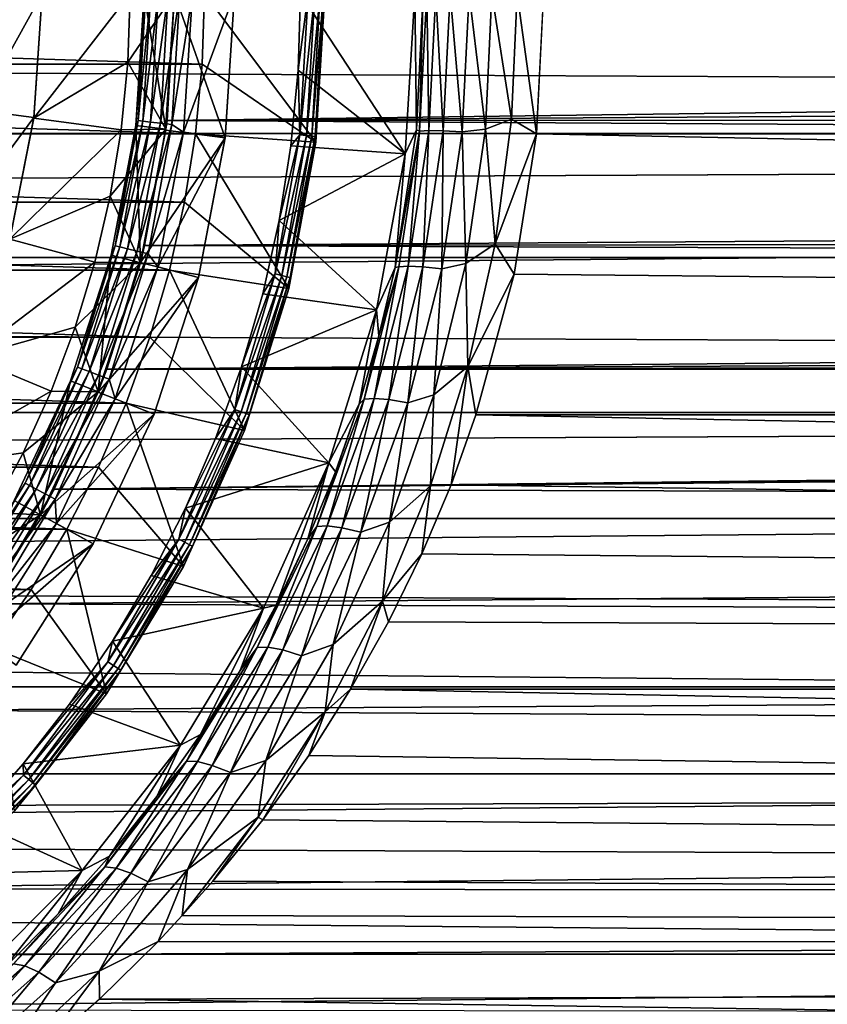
# Model space of a CAD drawing. Header units: metres. Extents: x -150 to 310, y -128 to 84.
# Tile 176 of 256: x 7.71 to 14.43, y -8.4 to -0.22. Entities that reach past the tile are written whole.
import ezdxf

# ---------------------------------------------------------------- set-up
doc = ezdxf.new("R2010")
doc.units = ezdxf.units.M
doc.layers.add('solid_26009703_SW0001', color=7, linetype='CONTINUOUS')
doc.layers.add('solid_26009703_SW0001_01', color=7, linetype='CONTINUOUS')

msp = doc.modelspace()

# ---------------------------------------------------------------- linework, layer by layer
at = {"layer": 'solid_26009703_SW0001'}
for points in [[(127.5, 1.164931, 22.97048), (-127.5, 1.164931, 22.97048), (-127.5, -1.164931, 22.97048)], [(127.5, -1.164931, 22.97048), (127.5, 1.164931, 22.97048), (-127.5, -1.164931, 22.97048)], [(97.199997, -1.099055, 20.97122), (-128, -2.195349, 20.884216), (-128, 0, 21)], [(97.199997, 0, 21), (97.199997, -1.099055, 20.97122), (-128, 0, 21)], [(9.230657, -0.586697, -40), (-9.230657, -0.586697, -40), (-9.25, 0, -40)], [(9.25, 0, -40), (9.230657, -0.586697, -40), (-9.25, 0, -40)], [(7.362361, -0.969266, -18.697393), (7.9, 0, -20), (7.42589, 0, -18.697393)], [(7.362361, -0.969266, -18.697393), (7.832407, -1.031217, -20), (7.9, 0, -20)], [(7.830973, -1.037768, -21.5), (8.614438, -0.570313, -21.5), (8.633975, 0, -21.5)], [(7.9, 0, -21.5), (7.830973, -1.037768, -21.5), (8.633975, 0, -21.5)], [(7.832407, -1.031217, -20), (7.830973, -1.037768, -21.5), (7.9, 0, -21.5)], [(7.832407, -1.031217, -20), (7.9, 0, -21.5), (7.9, 0, -20)], [(8.614438, -0.570313, -21.5), (9, 0, -21.711325), (8.633975, 0, -21.5)], [(8.681004, -1.096666, -26.700001), (8.75, 0, -26.700001), (8.929032, -1.127999, -26.555662)], [(8.681004, -1.096666, -26.700001), (8.75, 0, -27.6), (8.75, 0, -26.700001)], [(8.763521, 0, -27.703123), (8.75, 0, -27.6), (8.681004, -1.096666, -27.6)], [(8.699626, -1.056326, -27.703123), (8.763521, 0, -27.703123), (8.681004, -1.096666, -27.6)], [(8.803432, 0, -27.799728), (8.763521, 0, -27.703123), (8.699626, -1.056326, -27.703123)], [(8.739246, -1.061137, -27.799728), (8.803432, 0, -27.799728), (8.699626, -1.056326, -27.703123)], [(8.867009, 0, -27.882694), (8.803432, 0, -27.799728), (8.739246, -1.061137, -27.799728)], [(8.802359, -1.0688, -27.882694), (8.867009, 0, -27.882694), (8.739246, -1.061137, -27.799728)], [(8.75, 0, -26.700001), (9, 0, -26.555662), (8.929032, -1.127999, -26.555662)], [(8.949909, 0, -27.946358), (8.867009, 0, -27.882694), (8.802359, -1.0688, -27.882694)], [(8.884654, -1.078792, -27.946358), (8.949909, 0, -27.946358), (8.802359, -1.0688, -27.882694)], [(9.046473, 0, -27.98637), (8.949909, 0, -27.946358), (8.884654, -1.078792, -27.946358)], [(8.980514, -1.090432, -27.98637), (9.046473, 0, -27.98637), (8.884654, -1.078792, -27.946358)], [(8.980514, -1.090432, -27.98637), (9.15, 0, -28), (9.046473, 0, -27.98637)], [(9.423311, -1.198957, -27), (9, 0, -27), (9.5, 0, -27)], [(9.076729, -1.152321, -28), (9.423834, -1.196871, -28), (9.5, 0, -28)], [(9.15, 0, -28), (9.076729, -1.152321, -28), (9.5, 0, -28)], [(10.175274, -1.235438, -39), (9.25, 0, -40), (10.25, 0, -39)], [(9.423834, -1.196871, -28), (9.423311, -1.198957, -27), (9.5, 0, -27)], [(9.423834, -1.196871, -28), (9.5, 0, -27), (9.5, 0, -28)], [(10.111803, 0, -28.009789), (10.05, 0, -28), (10.028972, -0.637478, -28)], [(10.043431, -1.173909, -28.009789), (10.111803, 0, -28.009789), (10.028972, -0.637478, -28)], [(10.043431, -1.173909, -28.009789), (10.167608, 0, -28.038233), (10.111803, 0, -28.009789)], [(10.098858, -1.180387, -28.038233), (10.167608, 0, -28.038233), (10.043431, -1.173909, -28.009789)], [(10.05, 0, -28), (11, 0, -28), (10.918318, -1.333262, -28)], [(10.098858, -1.180387, -28.038233), (10.211877, 0, -28.082544), (10.167608, 0, -28.038233)], [(10.142828, -1.185527, -28.082544), (10.211877, 0, -28.082544), (10.098858, -1.180387, -28.038233)], [(10.142828, -1.185527, -28.082544), (10.24027, 0, -28.138376), (10.211877, 0, -28.082544)], [(10.171028, -1.188823, -28.138376), (10.24027, 0, -28.138376), (10.142828, -1.185527, -28.082544)], [(10.171028, -1.188823, -28.138376), (10.25, 0, -28.200001), (10.24027, 0, -28.138376)], [(10.175266, -1.2355, -28.200001), (10.25, 0, -39), (10.25, 0, -28.200001)], [(10.175274, -1.235438, -39), (10.25, 0, -39), (10.175266, -1.2355, -28.200001)], [(11.012438, -1.13418, -23.950214), (10.918318, -1.333262, -28), (11, 0, -28)], [(11.012438, -1.13418, -23.950214), (11, 0, -28), (11.070125, 0, -23.982548)], [(11.039583, -1.143253, -23.731287), (11.012438, -1.13418, -23.950214), (11.070125, 0, -23.982548)], [(11.039583, -1.143253, -23.731287), (11.070125, 0, -23.982548), (11.09822, 0, -23.763998)], [(8.929032, -1.127999, -21.711325), (9, 0, -21.711325), (8.614438, -0.570313, -21.5)], [(8.681004, -1.096666, -26.700001), (8.681004, -1.096666, -27.6), (8.75, 0, -27.6)], [(9, 0, -26.555662), (9, 0, -27), (8.927387, -1.135619, -27)], [(9.423311, -1.198957, -27), (8.927387, -1.135619, -27), (9, 0, -27)], [(8.929032, -1.127999, -26.555662), (9, 0, -26.555662), (8.927387, -1.135619, -27)], [(8.929032, -1.127999, -21.711325), (8.939241, -1.055755, -20.973444), (9, 0, -21)], [(8.929032, -1.127999, -21.711325), (9, 0, -21), (9, 0, -21.711325)], [(89.75, 0, -21), (9, 0, -21), (8.939241, -1.055755, -20.973444)], [(89.795212, -0.537854, -20.993111), (89.75, 0, -21), (8.939241, -1.055755, -20.973444)], [(8.980514, -1.090432, -27.98637), (9.076729, -1.152321, -28), (9.15, 0, -28)], [(10.175274, -1.235438, -39), (9.230657, -0.586697, -40), (9.25, 0, -40)], [(10.028972, -0.637478, -28), (10.05, 0, -28), (10.918318, -1.333262, -28)], [(10.171028, -1.188823, -28.138376), (10.175266, -1.2355, -28.200001), (10.25, 0, -28.200001)], [(11.039583, -1.143253, -23.731287), (11.09822, 0, -23.763998), (11.116167, -1.140297, -23.523298)], [(11.116167, -1.140297, -23.523298), (11.09822, 0, -23.763998), (11.174088, 0, -23.555714)], [(11.116167, -1.140297, -23.523298), (11.174088, 0, -23.555714), (11.236421, -1.14301, -23.337111)], [(11.236421, -1.14301, -23.337111), (11.174088, 0, -23.555714), (11.293978, 0, -23.369261)], [(11.236421, -1.14301, -23.337111), (11.293978, 0, -23.369261), (11.394435, -1.15126, -23.181873)], [(11.394435, -1.15126, -23.181873), (11.293978, 0, -23.369261), (11.451999, 0, -23.2138)], [(11.394435, -1.15126, -23.181873), (11.451999, 0, -23.2138), (11.586104, -1.127229, -23.067217)], [(11.586104, -1.127229, -23.067217), (11.451999, 0, -23.2138), (11.640387, 0, -23.096973)], [(11.586104, -1.127229, -23.067217), (11.640387, 0, -23.096973), (11.804052, -1.044979, -22.999784)], [(11.804052, -1.044979, -22.999784), (11.640387, 0, -23.096973), (11.849883, 0, -23.024521)], [(11.804052, -1.044979, -22.999784), (11.849883, 0, -23.024521), (12.012367, -1.166863, -22.970381)], [(11.849883, 0, -23.024521), (12.069973, 0, -23), (12.012367, -1.166863, -22.970381)], [(7.830973, -1.037768, -21.5), (8.558995, -1.132431, -21.5), (8.614438, -0.570313, -21.5)], [(8.929032, -1.127999, -21.711325), (8.614438, -0.570313, -21.5), (8.558995, -1.132431, -21.5)], [(89.924469, -1.050323, -20.973717), (89.795212, -0.537854, -20.993111), (8.939241, -1.055755, -20.973444)], [(9.175855, -1.165318, -40), (-9.175855, -1.165318, -40), (-9.230657, -0.586697, -40)], [(9.230657, -0.586697, -40), (9.175855, -1.165318, -40), (-9.230657, -0.586697, -40)], [(10.175274, -1.235438, -39), (9.175855, -1.165318, -40), (9.230657, -0.586697, -40)], [(9.969424, -1.266163, -28), (10.028972, -0.637478, -28), (10.918318, -1.333262, -28)], [(10.043431, -1.173909, -28.009789), (10.028972, -0.637478, -28), (9.969424, -1.266163, -28)], [(7.362361, -0.969266, -18.697393), (7.172862, -1.921951, -18.697393), (7.832407, -1.031217, -20)], [(7.172862, -1.921951, -18.697393), (7.6308, -2.044722, -20), (7.832407, -1.031217, -20)], [(7.832407, -1.031217, -20), (7.6308, -2.044722, -20), (7.830973, -1.037768, -21.5)], [(7.6308, -2.044722, -20), (7.631052, -2.043565, -21.5), (7.830973, -1.037768, -21.5)], [(7.830973, -1.037768, -21.5), (7.631052, -2.043565, -21.5), (8.558995, -1.132431, -21.5)], [(8.508869, -2.097248, -27.703123), (8.699626, -1.056326, -27.703123), (8.681004, -1.096666, -27.6)], [(8.739246, -1.061137, -27.799728), (8.699626, -1.056326, -27.703123), (8.508869, -2.097248, -27.703123)], [(8.547621, -2.106799, -27.799728), (8.739246, -1.061137, -27.799728), (8.508869, -2.097248, -27.703123)], [(8.802359, -1.0688, -27.882694), (8.739246, -1.061137, -27.799728), (8.547621, -2.106799, -27.799728)], [(90.14061, -1.543298, -20.943214), (8.939241, -1.055755, -20.973444), (8.752513, -2.096071, -20.89513)], [(8.929032, -1.127999, -21.711325), (8.752513, -2.096071, -20.89513), (8.939241, -1.055755, -20.973444)], [(90.14061, -1.543298, -20.943214), (89.924469, -1.050323, -20.973717), (8.939241, -1.055755, -20.973444)], [(11.586104, -1.127229, -23.067217), (11.804052, -1.044979, -22.999784), (11.667582, -2.082025, -22.926643)], [(11.667582, -2.082025, -22.926643), (11.804052, -1.044979, -22.999784), (12.012367, -1.166863, -22.970381)], [(97.199997, -1.099055, 20.97122), (97.199997, -2.195098, 20.88496), (-128, -2.195349, 20.884216)], [(7.631052, -2.043565, -21.5), (8.467645, -1.686354, -21.5), (8.558995, -1.132431, -21.5)], [(8.929032, -1.127999, -21.711325), (8.558995, -1.132431, -21.5), (8.467645, -1.686354, -21.5)], [(8.717249, -2.238209, -21.711325), (8.929032, -1.127999, -21.711325), (8.467645, -1.686354, -21.5)], [(8.681004, -1.096666, -26.700001), (8.717249, -2.238209, -26.555662), (8.475102, -2.176037, -26.700001)], [(8.475102, -2.176037, -26.700001), (8.475102, -2.176036, -27.6), (8.681004, -1.096666, -27.6)], [(8.508869, -2.097248, -27.703123), (8.681004, -1.096666, -27.6), (8.475102, -2.176036, -27.6)], [(8.681004, -1.096666, -26.700001), (8.475102, -2.176037, -26.700001), (8.681004, -1.096666, -27.6)], [(8.60935, -2.122014, -27.882694), (8.802359, -1.0688, -27.882694), (8.547621, -2.106799, -27.799728)], [(8.884654, -1.078792, -27.946358), (8.802359, -1.0688, -27.882694), (8.60935, -2.122014, -27.882694)], [(8.689841, -2.141854, -27.946358), (8.884654, -1.078792, -27.946358), (8.60935, -2.122014, -27.882694)], [(8.681004, -1.096666, -26.700001), (8.929032, -1.127999, -26.555662), (8.717249, -2.238209, -26.555662)], [(8.980514, -1.090432, -27.98637), (8.884654, -1.078792, -27.946358), (8.689841, -2.141854, -27.946358)], [(8.783598, -2.164963, -27.98637), (8.980514, -1.090432, -27.98637), (8.689841, -2.141854, -27.946358)], [(8.717249, -2.238209, -21.711325), (8.752513, -2.096071, -20.89513), (8.929032, -1.127999, -21.711325)], [(8.717249, -2.238209, -26.555662), (8.929032, -1.127999, -26.555662), (8.717418, -2.237482, -27)], [(8.929032, -1.127999, -26.555662), (8.927387, -1.135619, -27), (8.717418, -2.237482, -27)], [(9.423311, -1.198957, -27), (8.717418, -2.237482, -27), (8.927387, -1.135619, -27)], [(8.783598, -2.164963, -27.98637), (9.076729, -1.152321, -28), (8.980514, -1.090432, -27.98637)], [(11.012438, -1.13418, -23.950214), (10.835717, -2.276989, -23.853727), (10.918318, -1.333262, -28)], [(11.039583, -1.143253, -23.731287), (10.835717, -2.276989, -23.853727), (11.012438, -1.13418, -23.950214)], [(10.865368, -2.272651, -23.635065), (10.835717, -2.276989, -23.853727), (11.039583, -1.143253, -23.731287)], [(10.865368, -2.272651, -23.635065), (11.039583, -1.143253, -23.731287), (10.943989, -2.267454, -23.42787)], [(10.943989, -2.267454, -23.42787), (11.116167, -1.140297, -23.523298), (11.06524, -2.273455, -23.242395)], [(11.039583, -1.143253, -23.731287), (11.116167, -1.140297, -23.523298), (10.943989, -2.267454, -23.42787)], [(11.116167, -1.140297, -23.523298), (11.236421, -1.14301, -23.337111), (11.06524, -2.273455, -23.242395)], [(11.06524, -2.273455, -23.242395), (11.236421, -1.14301, -23.337111), (11.223164, -2.290358, -23.087755)], [(11.236421, -1.14301, -23.337111), (11.394435, -1.15126, -23.181873), (11.223164, -2.290358, -23.087755)], [(11.394435, -1.15126, -23.181873), (11.586104, -1.127229, -23.067217), (11.424535, -2.243724, -22.979401)], [(11.424535, -2.243724, -22.979401), (11.586104, -1.127229, -23.067217), (11.667582, -2.082025, -22.926643)], [(127.5, -1.164931, 22.97048), (-127.5, -1.164931, 22.97048), (-127.5, -3.482839, 22.734772)], [(127.5, -3.482839, 22.734772), (127.5, -1.164931, 22.97048), (-127.5, -3.482839, 22.734772)], [(9.085593, -1.735866, -40), (-9.085593, -1.735866, -40), (-9.175855, -1.165318, -40)], [(9.175855, -1.165318, -40), (9.085593, -1.735866, -40), (-9.175855, -1.165318, -40)], [(9.423311, -1.198957, -27), (9.201611, -2.362212, -27), (8.717418, -2.237482, -27)], [(8.783598, -2.164963, -27.98637), (8.862946, -2.273494, -28), (9.076729, -1.152321, -28)], [(9.076729, -1.152321, -28), (8.862946, -2.273494, -28), (9.423834, -1.196871, -28)], [(8.862946, -2.273494, -28), (9.2018, -2.361137, -28), (9.423834, -1.196871, -28)], [(9.952166, -2.452938, -39), (9.085593, -1.735866, -40), (9.175855, -1.165318, -40)], [(9.952166, -2.452938, -39), (9.175855, -1.165318, -40), (10.175274, -1.235438, -39)], [(9.2018, -2.361137, -28), (9.201611, -2.362212, -27), (9.423311, -1.198957, -27)], [(9.423834, -1.196871, -28), (9.2018, -2.361137, -28), (9.423311, -1.198957, -27)], [(9.839238, -2.331942, -28.009789), (10.043431, -1.173909, -28.009789), (9.871358, -1.886057, -28)], [(10.098858, -1.180387, -28.038233), (10.043431, -1.173909, -28.009789), (9.839238, -2.331942, -28.009789)], [(9.893538, -2.344812, -28.038233), (10.098858, -1.180387, -28.038233), (9.839238, -2.331942, -28.009789)], [(10.043431, -1.173909, -28.009789), (9.969424, -1.266163, -28), (9.871358, -1.886057, -28)], [(10.142828, -1.185527, -28.082544), (10.098858, -1.180387, -28.038233), (9.893538, -2.344812, -28.038233)], [(9.936615, -2.355021, -28.082544), (10.142828, -1.185527, -28.082544), (9.893538, -2.344812, -28.038233)], [(10.171028, -1.188823, -28.138376), (10.142828, -1.185527, -28.082544), (9.936615, -2.355021, -28.082544)], [(9.964242, -2.361569, -28.138376), (10.171028, -1.188823, -28.138376), (9.936615, -2.355021, -28.082544)], [(9.964242, -2.361569, -28.138376), (10.175266, -1.2355, -28.200001), (10.171028, -1.188823, -28.138376)], [(11.223164, -2.290358, -23.087755), (11.394435, -1.15126, -23.181873), (11.424535, -2.243724, -22.979401)], [(11.667582, -2.082025, -22.926643), (12.012367, -1.166863, -22.970381), (11.824313, -2.333838, -22.881285)], [(9.871358, -1.886057, -28), (9.969424, -1.266163, -28), (10.918318, -1.333262, -28)], [(9.952166, -2.452938, -39), (10.175266, -1.2355, -28.200001), (9.952154, -2.452985, -28.200001)], [(9.964242, -2.361569, -28.138376), (9.952154, -2.452985, -28.200001), (10.175266, -1.2355, -28.200001)], [(9.952166, -2.452938, -39), (10.175274, -1.235438, -39), (10.175266, -1.2355, -28.200001)], [(9.871358, -1.886057, -28), (10.918318, -1.333262, -28), (10.680606, -2.631254, -28)], [(10.835717, -2.276989, -23.853727), (10.680606, -2.631254, -28), (10.918318, -1.333262, -28)], [(90.432671, -1.992553, -20.905256), (90.14061, -1.543298, -20.943214), (8.752513, -2.096071, -20.89513)], [(7.631052, -2.043565, -21.5), (8.340017, -2.23314, -21.5), (8.467645, -1.686354, -21.5)], [(8.717249, -2.238209, -21.711325), (8.467645, -1.686354, -21.5), (8.340017, -2.23314, -21.5)], [(8.959654, -2.298964, -40), (-8.959654, -2.298964, -40), (-9.085593, -1.735866, -40)], [(9.085593, -1.735866, -40), (8.959654, -2.298964, -40), (-9.085593, -1.735866, -40)], [(9.952166, -2.452938, -39), (8.959654, -2.298964, -40), (9.085593, -1.735866, -40)], [(9.734536, -2.497835, -28), (9.871358, -1.886057, -28), (10.680606, -2.631254, -28)], [(9.839238, -2.331942, -28.009789), (9.871358, -1.886057, -28), (9.734536, -2.497835, -28)], [(7.631052, -2.043565, -21.5), (7.297754, -3.023948, -21.5), (8.340017, -2.23314, -21.5)], [(90.7995, -2.390663, -20.863478), (90.432671, -1.992553, -20.905256), (8.752513, -2.096071, -20.89513)], [(8.194035, -3.107588, -27.703123), (8.508869, -2.097248, -27.703123), (8.475102, -2.176036, -27.6)], [(8.547621, -2.106799, -27.799728), (8.508869, -2.097248, -27.703123), (8.194035, -3.107588, -27.703123)], [(8.231353, -3.12174, -27.799728), (8.547621, -2.106799, -27.799728), (8.194035, -3.107588, -27.703123)], [(8.60935, -2.122014, -27.882694), (8.547621, -2.106799, -27.799728), (8.231353, -3.12174, -27.799728)], [(8.290797, -3.144285, -27.882694), (8.60935, -2.122014, -27.882694), (8.231353, -3.12174, -27.799728)], [(8.689841, -2.141854, -27.946358), (8.60935, -2.122014, -27.882694), (8.290797, -3.144285, -27.882694)], [(90.7995, -2.390663, -20.863478), (8.752513, -2.096071, -20.89513), (8.439856, -3.124913, -20.766197)], [(8.717249, -2.238209, -21.711325), (8.439856, -3.124913, -20.766197), (8.752513, -2.096071, -20.89513)], [(11.424535, -2.243724, -22.979401), (11.667582, -2.082025, -22.926643), (11.441564, -3.100986, -22.807194)], [(11.441564, -3.100986, -22.807194), (11.667582, -2.082025, -22.926643), (11.824313, -2.333838, -22.881285)], [(97.199997, -2.195098, 20.88496), (97.199997, -3.285124, 20.741455), (-128, -2.195349, 20.884216)], [(97.199997, -3.285124, 20.741455), (-128, -4.364604, 20.541378), (-128, -2.195349, 20.884216)], [(8.135544, -3.22109, -26.700001), (8.135544, -3.22109, -27.6), (8.475102, -2.176036, -27.6)], [(8.194035, -3.107588, -27.703123), (8.475102, -2.176036, -27.6), (8.135544, -3.22109, -27.6)], [(8.475102, -2.176037, -26.700001), (8.135544, -3.22109, -26.700001), (8.475102, -2.176036, -27.6)], [(8.475102, -2.176037, -26.700001), (8.367989, -3.313121, -26.555662), (8.135544, -3.22109, -26.700001)], [(8.368311, -3.173681, -27.946358), (8.689841, -2.141854, -27.946358), (8.290797, -3.144285, -27.882694)], [(8.475102, -2.176037, -26.700001), (8.717249, -2.238209, -26.555662), (8.367989, -3.313121, -26.555662)], [(8.783598, -2.164963, -27.98637), (8.689841, -2.141854, -27.946358), (8.368311, -3.173681, -27.946358)], [(8.458599, -3.207923, -27.98637), (8.783598, -2.164963, -27.98637), (8.368311, -3.173681, -27.946358)], [(8.458599, -3.207923, -27.98637), (8.862946, -2.273494, -28), (8.783598, -2.164963, -27.98637)], [(7.297754, -3.023948, -21.5), (8.175403, -2.774818, -21.5), (8.340017, -2.23314, -21.5)], [(8.717249, -2.238209, -21.711325), (8.340017, -2.23314, -21.5), (8.175403, -2.774818, -21.5)], [(8.367989, -3.313121, -21.711325), (8.717249, -2.238209, -21.711325), (8.175403, -2.774818, -21.5)], [(8.717249, -2.238209, -26.555662), (8.717418, -2.237482, -27), (8.36711, -3.31345, -27)], [(9.201611, -2.362212, -27), (8.36711, -3.31345, -27), (8.717418, -2.237482, -27)], [(8.367989, -3.313121, -26.555662), (8.717249, -2.238209, -26.555662), (8.36711, -3.31345, -27)], [(8.367989, -3.313121, -21.711325), (8.439856, -3.124913, -20.766197), (8.717249, -2.238209, -21.711325)], [(8.458599, -3.207923, -27.98637), (8.506784, -3.368892, -28), (8.862946, -2.273494, -28)], [(8.862946, -2.273494, -28), (8.506784, -3.368892, -28), (9.2018, -2.361137, -28)], [(10.578607, -3.37254, -23.479221), (10.701376, -2.847134, -23.780844), (10.865368, -2.272651, -23.635065)], [(10.578607, -3.37254, -23.479221), (10.865368, -2.272651, -23.635065), (10.660232, -3.366443, -23.27322)], [(10.660232, -3.366443, -23.27322), (10.943989, -2.267454, -23.42787), (10.782815, -3.376787, -23.088821)], [(10.865368, -2.272651, -23.635065), (10.943989, -2.267454, -23.42787), (10.660232, -3.366443, -23.27322)], [(10.835717, -2.276989, -23.853727), (10.701376, -2.847134, -23.780844), (10.680606, -2.631254, -28)], [(10.865368, -2.272651, -23.635065), (10.701376, -2.847134, -23.780844), (10.835717, -2.276989, -23.853727)], [(10.943989, -2.267454, -23.42787), (11.06524, -2.273455, -23.242395), (10.782815, -3.376787, -23.088821)], [(10.782815, -3.376787, -23.088821), (11.06524, -2.273455, -23.242395), (10.940332, -3.403066, -22.935085)], [(11.06524, -2.273455, -23.242395), (11.223164, -2.290358, -23.087755), (10.940332, -3.403066, -22.935085)], [(10.940332, -3.403066, -22.935085), (11.223164, -2.290358, -23.087755), (11.157385, -3.336553, -22.836634)], [(11.157385, -3.336553, -22.836634), (11.424535, -2.243724, -22.979401), (11.441564, -3.100986, -22.807194)], [(11.223164, -2.290358, -23.087755), (11.424535, -2.243724, -22.979401), (11.157385, -3.336553, -22.836634)], [(8.797032, -2.857472, -40), (-8.797032, -2.857472, -40), (-8.959654, -2.298964, -40)], [(8.959654, -2.298964, -40), (8.797032, -2.857472, -40), (-8.959654, -2.298964, -40)], [(9.201611, -2.362212, -27), (8.831739, -3.49806, -27), (8.36711, -3.31345, -27)], [(8.506784, -3.368892, -28), (8.831963, -3.498335, -28), (9.2018, -2.361137, -28)], [(9.583884, -3.634785, -39), (8.797032, -2.857472, -40), (8.959654, -2.298964, -40)], [(8.831963, -3.498335, -28), (8.831739, -3.49806, -27), (9.201611, -2.362212, -27)], [(9.2018, -2.361137, -28), (8.831963, -3.498335, -28), (9.201611, -2.362212, -27)], [(9.583884, -3.634785, -39), (8.959654, -2.298964, -40), (9.952166, -2.452938, -39)], [(9.501987, -3.458441, -28.009789), (9.839238, -2.331942, -28.009789), (9.557878, -3.104583, -28)], [(9.893538, -2.344812, -28.038233), (9.839238, -2.331942, -28.009789), (9.501987, -3.458441, -28.009789)], [(9.554426, -3.477527, -28.038233), (9.893538, -2.344812, -28.038233), (9.501987, -3.458441, -28.009789)], [(9.936615, -2.355021, -28.082544), (9.893538, -2.344812, -28.038233), (9.554426, -3.477527, -28.038233)], [(9.596025, -3.492668, -28.082544), (9.936615, -2.355021, -28.082544), (9.554426, -3.477527, -28.038233)], [(9.839238, -2.331942, -28.009789), (9.734536, -2.497835, -28), (9.557878, -3.104583, -28)], [(9.964242, -2.361569, -28.138376), (9.936615, -2.355021, -28.082544), (9.596025, -3.492668, -28.082544)], [(9.622705, -3.502378, -28.138376), (9.964242, -2.361569, -28.138376), (9.596025, -3.492668, -28.082544)], [(9.622705, -3.502378, -28.138376), (9.952154, -2.452985, -28.200001), (9.964242, -2.361569, -28.138376)], [(11.441564, -3.100986, -22.807194), (11.824313, -2.333838, -22.881285), (11.50784, -3.503171, -22.731647)], [(91.221909, -2.720218, -20.823074), (90.7995, -2.390663, -20.863478), (8.439856, -3.124913, -20.766197)], [(9.583884, -3.634785, -39), (9.952166, -2.452938, -39), (9.583916, -3.634701, -28.200001)], [(9.952166, -2.452938, -39), (9.952154, -2.452985, -28.200001), (9.583916, -3.634701, -28.200001)], [(9.622705, -3.502378, -28.138376), (9.583916, -3.634701, -28.200001), (9.952154, -2.452985, -28.200001)], [(9.557878, -3.104583, -28), (9.734536, -2.497835, -28), (10.680606, -2.631254, -28)], [(9.557878, -3.104583, -28), (10.680606, -2.631254, -28), (10.284229, -3.901513, -28)], [(10.53592, -3.413895, -23.691185), (10.284229, -3.901513, -28), (10.680606, -2.631254, -28)], [(10.701376, -2.847134, -23.780844), (10.53592, -3.413895, -23.691185), (10.680606, -2.631254, -28)], [(7.297754, -3.023948, -21.5), (7.975902, -3.305382, -21.5), (8.175403, -2.774818, -21.5)], [(8.367989, -3.313121, -21.711325), (8.175403, -2.774818, -21.5), (7.975902, -3.305382, -21.5)], [(91.697304, -2.976822, -20.787941), (91.221909, -2.720218, -20.823074), (8.439856, -3.124913, -20.766197)], [(8.599495, -3.406358, -40), (-8.599495, -3.406358, -40), (-8.797032, -2.857472, -40)], [(8.797032, -2.857472, -40), (8.599495, -3.406358, -40), (-8.797032, -2.857472, -40)], [(9.583884, -3.634785, -39), (8.599495, -3.406358, -40), (8.797032, -2.857472, -40)], [(10.578607, -3.37254, -23.479221), (10.53592, -3.413895, -23.691185), (10.701376, -2.847134, -23.780844)], [(7.297754, -3.023948, -21.5), (6.842333, -3.948329, -21.5), (7.975902, -3.305382, -21.5)], [(92.201347, -3.150097, -20.762392), (91.697304, -2.976822, -20.787941), (8.439856, -3.124913, -20.766197)], [(7.759713, -4.072611, -27.703123), (8.194035, -3.107588, -27.703123), (8.135544, -3.22109, -27.6)], [(8.231353, -3.12174, -27.799728), (8.194035, -3.107588, -27.703123), (7.759713, -4.072611, -27.703123)], [(9.343287, -3.70087, -28), (9.557878, -3.104583, -28), (10.284229, -3.901513, -28)], [(9.501987, -3.458441, -28.009789), (9.557878, -3.104583, -28), (9.343287, -3.70087, -28)], [(11.128471, -4.093908, -22.645351), (11.441564, -3.100986, -22.807194), (11.300343, -4.084844, -22.634356)], [(11.157385, -3.336553, -22.836634), (11.441564, -3.100986, -22.807194), (11.128471, -4.093908, -22.645351)], [(11.441564, -3.100986, -22.807194), (11.50784, -3.503171, -22.731647), (11.300343, -4.084844, -22.634356)], [(7.795053, -4.091159, -27.799728), (8.231353, -3.12174, -27.799728), (7.759713, -4.072611, -27.703123)], [(8.290797, -3.144285, -27.882694), (8.231353, -3.12174, -27.799728), (7.795053, -4.091159, -27.799728)], [(7.851347, -4.120705, -27.882694), (8.290797, -3.144285, -27.882694), (7.795053, -4.091159, -27.799728)], [(8.368311, -3.173681, -27.946358), (8.290797, -3.144285, -27.882694), (7.851347, -4.120705, -27.882694)], [(7.924751, -4.15923, -27.946358), (8.368311, -3.173681, -27.946358), (7.851347, -4.120705, -27.882694)], [(8.458599, -3.207923, -27.98637), (8.368311, -3.173681, -27.946358), (7.924751, -4.15923, -27.946358)], [(92.201347, -3.150097, -20.762392), (8.439856, -3.124913, -20.766197), (8.001143, -4.120885, -20.591705)], [(8.367989, -3.313121, -21.711325), (8.001143, -4.120885, -20.591705), (8.439856, -3.124913, -20.766197)], [(92.731522, -3.238521, -20.748783), (92.201347, -3.150097, -20.762392), (8.001143, -4.120885, -20.591705)], [(7.667684, -4.215344, -26.700001), (7.667683, -4.215345, -27.6), (8.135544, -3.22109, -27.6)], [(7.759713, -4.072611, -27.703123), (8.135544, -3.22109, -27.6), (7.667683, -4.215345, -27.6)], [(8.135544, -3.22109, -26.700001), (7.88676, -4.335783, -26.555662), (7.667684, -4.215344, -26.700001)], [(8.135544, -3.22109, -26.700001), (7.667684, -4.215344, -26.700001), (8.135544, -3.22109, -27.6)], [(8.135544, -3.22109, -26.700001), (8.367989, -3.313121, -26.555662), (7.88676, -4.335783, -26.555662)], [(8.010254, -4.204105, -27.98637), (8.458599, -3.207923, -27.98637), (7.924751, -4.15923, -27.946358)], [(93.263008, -3.238932, -20.748718), (92.731522, -3.238521, -20.748783), (8.001143, -4.120885, -20.591705)], [(8.010254, -4.204105, -27.98637), (8.506784, -3.368892, -28), (8.458599, -3.207923, -27.98637)], [(97.199997, -3.285124, 20.741455), (97.199997, -4.366146, 20.5411), (-128, -4.364604, 20.541378)], [(6.842333, -3.948329, -21.5), (7.743828, -3.818171, -21.5), (7.975902, -3.305382, -21.5)], [(8.367989, -3.313121, -21.711325), (7.975902, -3.305382, -21.5), (7.743828, -3.818171, -21.5)], [(7.88676, -4.335783, -21.711325), (8.367989, -3.313121, -21.711325), (7.743828, -3.818171, -21.5)], [(7.88676, -4.335783, -21.711325), (8.001143, -4.120885, -20.591705), (8.367989, -3.313121, -21.711325)], [(7.88676, -4.335783, -26.555662), (8.367989, -3.313121, -26.555662), (7.887336, -4.334607, -27)], [(8.367989, -3.313121, -26.555662), (8.36711, -3.31345, -27), (7.887336, -4.334607, -27)], [(8.831739, -3.49806, -27), (7.887336, -4.334607, -27), (8.36711, -3.31345, -27)], [(10.788259, -4.395728, -22.644518), (11.157385, -3.336553, -22.836634), (11.128471, -4.093908, -22.645351)], [(10.940332, -3.403066, -22.935085), (11.157385, -3.336553, -22.836634), (10.788259, -4.395728, -22.644518)], [(8.369319, -3.939127, -40), (-8.369319, -3.939127, -40), (-8.599495, -3.406358, -40)], [(8.599495, -3.406358, -40), (8.369319, -3.939127, -40), (-8.599495, -3.406358, -40)], [(8.010254, -4.204105, -27.98637), (8.018987, -4.406029, -28), (8.506784, -3.368892, -28)], [(8.506784, -3.368892, -28), (8.018987, -4.406029, -28), (8.831963, -3.498335, -28)], [(9.075868, -4.76352, -39), (8.369319, -3.939127, -40), (8.599495, -3.406358, -40)], [(9.075868, -4.76352, -39), (8.599495, -3.406358, -40), (9.583884, -3.634785, -39)], [(10.184769, -4.431007, -23.270744), (10.53592, -3.413895, -23.691185), (10.578607, -3.37254, -23.479221)], [(10.184769, -4.431007, -23.270744), (10.578607, -3.37254, -23.479221), (10.269873, -4.425764, -23.066126)], [(10.184769, -4.431007, -23.270744), (10.338668, -3.976537, -23.586176), (10.53592, -3.413895, -23.691185)], [(10.269873, -4.425764, -23.066126), (10.660232, -3.366443, -23.27322), (10.393707, -4.441825, -22.882971)], [(10.578607, -3.37254, -23.479221), (10.660232, -3.366443, -23.27322), (10.269873, -4.425764, -23.066126)], [(10.53592, -3.413895, -23.691185), (10.338668, -3.976537, -23.586176), (10.284229, -3.901513, -28)], [(10.660232, -3.366443, -23.27322), (10.782815, -3.376787, -23.088821), (10.393707, -4.441825, -22.882971)], [(10.393707, -4.441825, -22.882971), (10.782815, -3.376787, -23.088821), (10.550187, -4.478402, -22.73028)], [(10.782815, -3.376787, -23.088821), (10.940332, -3.403066, -22.935085), (10.550187, -4.478402, -22.73028)], [(10.550187, -4.478402, -22.73028), (10.940332, -3.403066, -22.935085), (10.788259, -4.395728, -22.644518)], [(127.5, -3.482839, 22.734772), (-127.5, -3.482839, 22.734772), (-127.5, -5.765008, 22.265774)], [(127.5, -5.765008, 22.265774), (127.5, -3.482839, 22.734772), (-127.5, -5.765008, 22.265774)], [(8.831739, -3.49806, -27), (8.325209, -4.57599, -27), (7.887336, -4.334607, -27)], [(8.018987, -4.406029, -28), (8.325471, -4.575025, -28), (8.831963, -3.498335, -28)], [(8.325471, -4.575025, -28), (8.325209, -4.57599, -27), (8.831739, -3.49806, -27)], [(8.831963, -3.498335, -28), (8.325471, -4.575025, -28), (8.831739, -3.49806, -27)], [(9.036238, -4.538169, -28.009789), (9.501987, -3.458441, -28.009789), (9.093215, -4.27968, -28)], [(9.554426, -3.477527, -28.038233), (9.501987, -3.458441, -28.009789), (9.036238, -4.538169, -28.009789)], [(9.086106, -4.563214, -28.038233), (9.554426, -3.477527, -28.038233), (9.036238, -4.538169, -28.009789)], [(9.596025, -3.492668, -28.082544), (9.554426, -3.477527, -28.038233), (9.086106, -4.563214, -28.038233)], [(9.125667, -4.583082, -28.082544), (9.596025, -3.492668, -28.082544), (9.086106, -4.563214, -28.038233)], [(9.501987, -3.458441, -28.009789), (9.343287, -3.70087, -28), (9.093215, -4.27968, -28)], [(9.622705, -3.502378, -28.138376), (9.596025, -3.492668, -28.082544), (9.125667, -4.583082, -28.082544)], [(9.151039, -4.595825, -28.138376), (9.622705, -3.502378, -28.138376), (9.125667, -4.583082, -28.082544)], [(9.151039, -4.595825, -28.138376), (9.583916, -3.634701, -28.200001), (9.622705, -3.502378, -28.138376)], [(9.075868, -4.76352, -39), (9.583884, -3.634785, -39), (9.075923, -4.763414, -28.200001)], [(9.583884, -3.634785, -39), (9.583916, -3.634701, -28.200001), (9.075923, -4.763414, -28.200001)], [(9.151039, -4.595825, -28.138376), (9.075923, -4.763414, -28.200001), (9.583916, -3.634701, -28.200001)], [(9.093215, -4.27968, -28), (9.343287, -3.70087, -28), (10.284229, -3.901513, -28)], [(6.842333, -3.948329, -21.5), (7.477497, -4.315738, -21.5), (7.743828, -3.818171, -21.5)], [(7.88676, -4.335783, -21.711325), (7.743828, -3.818171, -21.5), (7.477497, -4.315738, -21.5)], [(9.093215, -4.27968, -28), (10.284229, -3.901513, -28), (9.740727, -5.110221, -28)], [(9.845398, -5.085924, -23.333841), (9.740727, -5.110221, -28), (10.284229, -3.901513, -28)], [(10.108808, -4.534191, -23.46726), (9.845398, -5.085924, -23.333841), (10.284229, -3.901513, -28)], [(10.338668, -3.976537, -23.586176), (10.108808, -4.534191, -23.46726), (10.284229, -3.901513, -28)], [(8.106349, -4.454712, -40), (-8.106349, -4.454712, -40), (-8.369319, -3.939127, -40)], [(8.369319, -3.939127, -40), (8.106349, -4.454712, -40), (-8.369319, -3.939127, -40)], [(9.075868, -4.76352, -39), (8.106349, -4.454712, -40), (8.369319, -3.939127, -40)], [(10.184769, -4.431007, -23.270744), (10.108808, -4.534191, -23.46726), (10.338668, -3.976537, -23.586176)], [(7.212237, -4.978248, -27.703123), (7.759713, -4.072611, -27.703123), (7.667683, -4.215345, -27.6)], [(7.795053, -4.091159, -27.799728), (7.759713, -4.072611, -27.703123), (7.212237, -4.978248, -27.703123)], [(7.245083, -5.00092, -27.799728), (7.795053, -4.091159, -27.799728), (7.212237, -4.978248, -27.703123)], [(7.851347, -4.120705, -27.882694), (7.795053, -4.091159, -27.799728), (7.245083, -5.00092, -27.799728)], [(11.128471, -4.093908, -22.645351), (11.300343, -4.084844, -22.634356), (11.057952, -4.658696, -22.523245)], [(7.297406, -5.037035, -27.882694), (7.851347, -4.120705, -27.882694), (7.245083, -5.00092, -27.799728)], [(7.924751, -4.15923, -27.946358), (7.851347, -4.120705, -27.882694), (7.297406, -5.037035, -27.882694)], [(7.365631, -5.084128, -27.946358), (7.924751, -4.15923, -27.946358), (7.297406, -5.037035, -27.882694)], [(8.010254, -4.204105, -27.98637), (7.924751, -4.15923, -27.946358), (7.365631, -5.084128, -27.946358)], [(7.88676, -4.335783, -21.711325), (7.43173, -5.073814, -20.377842), (8.001143, -4.120885, -20.591705)], [(10.731187, -5.053535, -22.445881), (11.128471, -4.093908, -22.645351), (11.057952, -4.658696, -22.523245)], [(10.788259, -4.395728, -22.644518), (11.128471, -4.093908, -22.645351), (10.731187, -5.053535, -22.445881)], [(7.667684, -4.215344, -26.700001), (7.88676, -4.335783, -26.555662), (7.281153, -5.290067, -26.555662)], [(7.445101, -5.138982, -27.98637), (8.010254, -4.204105, -27.98637), (7.365631, -5.084128, -27.946358)], [(7.445101, -5.138982, -27.98637), (8.018987, -4.406029, -28), (8.010254, -4.204105, -27.98637)], [(7.88676, -4.335783, -21.711325), (7.477497, -4.315738, -21.5), (7.177982, -4.797326, -21.5)], [(7.281153, -5.290067, -21.711325), (7.88676, -4.335783, -21.711325), (7.177982, -4.797326, -21.5)], [(7.88676, -4.335783, -26.555662), (7.887336, -4.334607, -27), (7.280019, -5.290506, -27)], [(8.325209, -4.57599, -27), (7.280019, -5.290506, -27), (7.887336, -4.334607, -27)], [(7.281153, -5.290067, -26.555662), (7.88676, -4.335783, -26.555662), (7.280019, -5.290506, -27)], [(7.281153, -5.290067, -21.711325), (7.43173, -5.073814, -20.377842), (7.88676, -4.335783, -21.711325)], [(8.807472, -4.839894, -28), (9.093215, -4.27968, -28), (9.740727, -5.110221, -28)], [(9.036238, -4.538169, -28.009789), (9.093215, -4.27968, -28), (8.807472, -4.839894, -28)], [(97.199997, -6.489357, 19.972187), (-128, -6.490467, 19.971094), (-128, -4.364604, 20.541378)], [(97.199997, -5.4352, 20.284443), (97.199997, -6.489357, 19.972187), (-128, -4.364604, 20.541378)], [(97.199997, -4.366146, 20.5411), (97.199997, -5.4352, 20.284443), (-128, -4.364604, 20.541378)], [(8.018987, -4.406029, -28), (7.401611, -5.379089, -28), (8.325471, -4.575025, -28)], [(7.445101, -5.138982, -27.98637), (7.401611, -5.379089, -28), (8.018987, -4.406029, -28)], [(10.321033, -5.411989, -22.409725), (10.788259, -4.395728, -22.644518), (10.731187, -5.053535, -22.445881)], [(10.550187, -4.478402, -22.73028), (10.788259, -4.395728, -22.644518), (10.321033, -5.411989, -22.409725)], [(7.809503, -4.956254, -40), (-7.809503, -4.956254, -40), (-8.106349, -4.454712, -40)], [(8.106349, -4.454712, -40), (7.809503, -4.956254, -40), (-8.106349, -4.454712, -40)], [(8.435632, -5.822596, -39), (7.809503, -4.956254, -40), (8.106349, -4.454712, -40)], [(8.435632, -5.822596, -39), (8.106349, -4.454712, -40), (9.075868, -4.76352, -39)], [(9.689894, -5.437534, -23.01782), (10.108808, -4.534191, -23.46726), (10.184769, -4.431007, -23.270744)], [(9.689894, -5.437534, -23.01782), (10.184769, -4.431007, -23.270744), (9.778358, -5.435138, -22.814579)], [(9.778358, -5.435138, -22.814579), (10.269873, -4.425764, -23.066126), (9.902863, -5.45845, -22.632664)], [(10.184769, -4.431007, -23.270744), (10.269873, -4.425764, -23.066126), (9.778358, -5.435138, -22.814579)], [(10.269873, -4.425764, -23.066126), (10.393707, -4.441825, -22.882971), (9.902863, -5.45845, -22.632664)], [(9.902863, -5.45845, -22.632664), (10.393707, -4.441825, -22.882971), (10.05729, -5.506325, -22.48101)], [(10.393707, -4.441825, -22.882971), (10.550187, -4.478402, -22.73028), (10.05729, -5.506325, -22.48101)], [(10.05729, -5.506325, -22.48101), (10.550187, -4.478402, -22.73028), (10.321033, -5.411989, -22.409725)], [(8.325209, -4.57599, -27), (7.684062, -5.584976, -27), (7.280019, -5.290506, -27)], [(7.401611, -5.379089, -28), (7.684464, -5.585217, -28), (8.325471, -4.575025, -28)], [(7.684464, -5.585217, -28), (7.684062, -5.584976, -27), (8.325209, -4.57599, -27)], [(8.325471, -4.575025, -28), (7.684464, -5.585217, -28), (8.325209, -4.57599, -27)], [(8.448289, -5.556527, -28.009789), (9.036238, -4.538169, -28.009789), (8.484894, -5.384902, -28)], [(9.086106, -4.563214, -28.038233), (9.036238, -4.538169, -28.009789), (8.448289, -5.556527, -28.009789)], [(8.494912, -5.587192, -28.038233), (9.086106, -4.563214, -28.038233), (8.448289, -5.556527, -28.009789)], [(9.036238, -4.538169, -28.009789), (8.807472, -4.839894, -28), (8.484894, -5.384902, -28)], [(9.125667, -4.583082, -28.082544), (9.086106, -4.563214, -28.038233), (8.494912, -5.587192, -28.038233)], [(8.531898, -5.611518, -28.082544), (9.125667, -4.583082, -28.082544), (8.494912, -5.587192, -28.038233)], [(9.151039, -4.595825, -28.138376), (9.125667, -4.583082, -28.082544), (8.531898, -5.611518, -28.082544)], [(9.689894, -5.437534, -23.01782), (9.845398, -5.085924, -23.333841), (10.108808, -4.534191, -23.46726)], [(8.55562, -5.62712, -28.138376), (9.151039, -4.595825, -28.138376), (8.531898, -5.611518, -28.082544)], [(8.55562, -5.62712, -28.138376), (9.075923, -4.763414, -28.200001), (9.151039, -4.595825, -28.138376)], [(10.731187, -5.053535, -22.445881), (11.057952, -4.658696, -22.523245), (10.779496, -5.224153, -22.398844)], [(9.075868, -4.76352, -39), (9.075923, -4.763414, -28.200001), (8.435584, -5.822665, -28.200001)], [(8.55562, -5.62712, -28.138376), (8.435584, -5.822665, -28.200001), (9.075923, -4.763414, -28.200001)], [(8.435632, -5.822596, -39), (9.075868, -4.76352, -39), (8.435584, -5.822665, -28.200001)], [(8.484894, -5.384902, -28), (8.807472, -4.839894, -28), (9.740727, -5.110221, -28)], [(7.809503, -4.956254, -40), (7.482312, -5.43816, -40), (-7.809503, -4.956254, -40)], [(8.435632, -5.822596, -39), (7.482312, -5.43816, -40), (7.809503, -4.956254, -40)], [(10.252785, -5.973467, -22.214579), (10.731187, -5.053535, -22.445881), (10.465664, -5.785642, -22.260422)], [(10.321033, -5.411989, -22.409725), (10.731187, -5.053535, -22.445881), (10.252785, -5.973467, -22.214579)], [(10.731187, -5.053535, -22.445881), (10.779496, -5.224153, -22.398844), (10.465664, -5.785642, -22.260422)], [(8.484894, -5.384902, -28), (9.740727, -5.110221, -28), (9.051463, -6.249849, -28)], [(9.217588, -6.160823, -23.020657), (9.051463, -6.249849, -28), (9.740727, -5.110221, -28)], [(9.548085, -5.629453, -23.183443), (9.217588, -6.160823, -23.020657), (9.740727, -5.110221, -28)], [(9.845398, -5.085924, -23.333841), (9.548085, -5.629453, -23.183443), (9.740727, -5.110221, -28)], [(9.689894, -5.437534, -23.01782), (9.548085, -5.629453, -23.183443), (9.845398, -5.085924, -23.333841)], [(8.129354, -5.908572, -28), (8.484894, -5.384902, -28), (9.051463, -6.249849, -28)], [(8.448289, -5.556527, -28.009789), (8.484894, -5.384902, -28), (8.129354, -5.908572, -28)], [(7.672305, -6.796928, -39), (7.482312, -5.43816, -40), (8.435632, -5.822596, -39)], [(9.100556, -6.383883, -22.73033), (9.548085, -5.629453, -23.183443), (9.689894, -5.437534, -23.01782)], [(9.100556, -6.383883, -22.73033), (9.689894, -5.437534, -23.01782), (9.191667, -6.386342, -22.528263)], [(9.191667, -6.386342, -22.528263), (9.778358, -5.435138, -22.814579), (9.31576, -6.418413, -22.347401)], [(9.689894, -5.437534, -23.01782), (9.778358, -5.435138, -22.814579), (9.191667, -6.386342, -22.528263)], [(9.778358, -5.435138, -22.814579), (9.902863, -5.45845, -22.632664), (9.31576, -6.418413, -22.347401)], [(9.31576, -6.418413, -22.347401), (9.902863, -5.45845, -22.632664), (9.466738, -6.478522, -22.196634)], [(9.902863, -5.45845, -22.632664), (10.05729, -5.506325, -22.48101), (9.466738, -6.478522, -22.196634)], [(9.760056, -6.377601, -22.140501), (10.321033, -5.411989, -22.409725), (10.252785, -5.973467, -22.214579)], [(10.05729, -5.506325, -22.48101), (10.321033, -5.411989, -22.409725), (9.760056, -6.377601, -22.140501)], [(8.448289, -5.556527, -28.009789), (8.129354, -5.908572, -28), (7.744364, -6.405177, -28)], [(7.746091, -6.499742, -28.009789), (8.448289, -5.556527, -28.009789), (7.744364, -6.405177, -28)], [(8.494912, -5.587192, -28.038233), (8.448289, -5.556527, -28.009789), (7.746091, -6.499742, -28.009789)], [(9.466738, -6.478522, -22.196634), (10.05729, -5.506325, -22.48101), (9.760056, -6.377601, -22.140501)], [(7.788839, -6.535613, -28.038233), (8.494912, -5.587192, -28.038233), (7.746091, -6.499742, -28.009789)], [(8.531898, -5.611518, -28.082544), (8.494912, -5.587192, -28.038233), (7.788839, -6.535613, -28.038233)], [(7.822752, -6.564068, -28.082544), (8.531898, -5.611518, -28.082544), (7.788839, -6.535613, -28.038233)], [(8.55562, -5.62712, -28.138376), (8.531898, -5.611518, -28.082544), (7.822752, -6.564068, -28.082544)], [(7.844501, -6.582318, -28.138376), (8.55562, -5.62712, -28.138376), (7.822752, -6.564068, -28.082544)], [(7.844501, -6.582318, -28.138376), (8.435584, -5.822665, -28.200001), (8.55562, -5.62712, -28.138376)], [(9.100556, -6.383883, -22.73033), (9.217588, -6.160823, -23.020657), (9.548085, -5.629453, -23.183443)], [(127.5, -5.765008, 22.265774), (-127.5, -5.765008, 22.265774), (-127.5, -7.988021, 21.568298)], [(127.5, -7.988021, 21.568298), (127.5, -5.765008, 22.265774), (-127.5, -7.988021, 21.568298)], [(10.252785, -5.973467, -22.214579), (10.465664, -5.785642, -22.260422), (10.117387, -6.336486, -22.109928)], [(7.672305, -6.796928, -39), (8.435584, -5.822665, -28.200001), (7.672235, -6.797008, -28.200001)], [(7.844501, -6.582318, -28.138376), (7.672235, -6.797008, -28.200001), (8.435584, -5.822665, -28.200001)], [(7.672305, -6.796928, -39), (8.435632, -5.822596, -39), (8.435584, -5.822665, -28.200001)], [(7.744364, -6.405177, -28), (8.129354, -5.908572, -28), (9.051463, -6.249849, -28)], [(9.696618, -6.847917, -21.957951), (10.252785, -5.973467, -22.214579), (9.735571, -6.869582, -21.950144)], [(9.760056, -6.377601, -22.140501), (10.252785, -5.973467, -22.214579), (9.696618, -6.847917, -21.957951)], [(10.252785, -5.973467, -22.214579), (10.117387, -6.336486, -22.109928), (9.735571, -6.869582, -21.950144)], [(9.217588, -6.160823, -23.020657), (8.85518, -6.676178, -22.850445), (9.051463, -6.249849, -28)], [(9.100556, -6.383883, -22.73033), (8.85518, -6.676178, -22.850445), (9.217588, -6.160823, -23.020657)], [(7.744364, -6.405177, -28), (9.051463, -6.249849, -28), (8.234687, -7.292648, -28)], [(8.461644, -7.173154, -22.674839), (8.234687, -7.292648, -28), (9.051463, -6.249849, -28)], [(8.85518, -6.676178, -22.850445), (8.461644, -7.173154, -22.674839), (9.051463, -6.249849, -28)], [(8.423266, -7.26255, -22.41869), (8.85518, -6.676178, -22.850445), (9.100556, -6.383883, -22.73033)], [(8.423266, -7.26255, -22.41869), (9.100556, -6.383883, -22.73033), (8.515717, -7.271736, -22.217421)], [(9.100556, -6.383883, -22.73033), (9.191667, -6.386342, -22.528263), (8.515717, -7.271736, -22.217421)], [(9.109753, -7.285087, -21.845652), (9.760056, -6.377601, -22.140501), (9.696618, -6.847917, -21.957951)], [(9.466738, -6.478522, -22.196634), (9.760056, -6.377601, -22.140501), (9.109753, -7.285087, -21.845652)], [(7.326606, -6.878458, -28), (7.744364, -6.405177, -28), (8.234687, -7.292648, -28)], [(7.746091, -6.499742, -28.009789), (7.744364, -6.405177, -28), (7.326606, -6.878458, -28)], [(8.515717, -7.271736, -22.217421), (9.191667, -6.386342, -22.528263), (8.63782, -7.313921, -22.037275)], [(9.191667, -6.386342, -22.528263), (9.31576, -6.418413, -22.347401), (8.63782, -7.313921, -22.037275)], [(8.63782, -7.313921, -22.037275), (9.31576, -6.418413, -22.347401), (8.783578, -7.387033, -21.88711)], [(9.31576, -6.418413, -22.347401), (9.466738, -6.478522, -22.196634), (8.783578, -7.387033, -21.88711)], [(97.199997, -6.489357, 19.972187), (97.199997, -7.525727, 19.605188), (-128, -6.490467, 19.971094)], [(97.199997, -8.54147, 19.184454), (-128, -8.539556, 19.185148), (-128, -6.490467, 19.971094)], [(97.199997, -7.525727, 19.605188), (97.199997, -8.54147, 19.184454), (-128, -6.490467, 19.971094)], [(6.93914, -7.355059, -28.009789), (7.746091, -6.499742, -28.009789), (7.326606, -6.878458, -28)], [(7.788839, -6.535613, -28.038233), (7.746091, -6.499742, -28.009789), (6.93914, -7.355059, -28.009789)], [(6.977436, -7.39565, -28.038233), (7.788839, -6.535613, -28.038233), (6.93914, -7.355059, -28.009789)], [(7.822752, -6.564068, -28.082544), (7.788839, -6.535613, -28.038233), (6.977436, -7.39565, -28.038233)], [(8.783578, -7.387033, -21.88711), (9.466738, -6.478522, -22.196634), (9.109753, -7.285087, -21.845652)], [(7.007815, -7.42785, -28.082544), (7.822752, -6.564068, -28.082544), (6.977436, -7.39565, -28.038233)], [(7.844501, -6.582318, -28.138376), (7.822752, -6.564068, -28.082544), (7.007815, -7.42785, -28.082544)], [(7.027299, -7.448502, -28.138376), (7.844501, -6.582318, -28.138376), (7.007815, -7.42785, -28.082544)], [(7.027299, -7.448502, -28.138376), (7.672235, -6.797008, -28.200001), (7.844501, -6.582318, -28.138376)], [(8.423266, -7.26255, -22.41869), (8.461644, -7.173154, -22.674839), (8.85518, -6.676178, -22.850445)], [(9.696618, -6.847917, -21.957951), (9.319496, -7.381688, -21.783266), (9.065622, -7.667631, -21.684267)], [(9.109753, -7.285087, -21.845652), (9.696618, -6.847917, -21.957951), (9.065622, -7.667631, -21.684267)], [(9.696618, -6.847917, -21.957951), (9.735571, -6.869582, -21.950144), (9.319496, -7.381688, -21.783266)], [(6.878458, -7.326606, -28), (7.326606, -6.878458, -28), (8.234687, -7.292648, -28)], [(8.461644, -7.173154, -22.674839), (8.03516, -7.652618, -22.486876), (8.234687, -7.292648, -28)], [(8.423266, -7.26255, -22.41869), (8.03516, -7.652618, -22.486876), (8.461644, -7.173154, -22.674839)], [(7.663867, -8.067636, -22.094173), (8.03516, -7.652618, -22.486876), (8.423266, -7.26255, -22.41869)], [(7.663867, -8.067636, -22.094173), (8.423266, -7.26255, -22.41869), (7.755809, -8.085153, -21.89323)], [(8.423266, -7.26255, -22.41869), (8.515717, -7.271736, -22.217421), (7.755809, -8.085153, -21.89323)], [(7.755809, -8.085153, -21.89323), (8.515717, -7.271736, -22.217421), (7.873888, -8.138535, -21.713381)], [(8.515717, -7.271736, -22.217421), (8.63782, -7.313921, -22.037275), (7.873888, -8.138535, -21.713381)], [(8.374064, -8.127993, -21.534958), (9.109753, -7.285087, -21.845652), (8.865226, -7.881396, -21.607489)], [(8.783578, -7.387033, -21.88711), (9.109753, -7.285087, -21.845652), (8.374064, -8.127993, -21.534958)], [(9.109753, -7.285087, -21.845652), (9.065622, -7.667631, -21.684267), (8.865226, -7.881396, -21.607489)], [(6.878458, -7.326606, -28), (8.234687, -7.292648, -28), (7.292643, -8.234692, -28)], [(7.57947, -8.108821, -22.293358), (7.292643, -8.234692, -28), (8.234687, -7.292648, -28)], [(8.03516, -7.652618, -22.486876), (7.57947, -8.108821, -22.293358), (8.234687, -7.292648, -28)], [(7.873888, -8.138535, -21.713381), (8.63782, -7.313921, -22.037275), (8.012303, -8.225163, -21.563461)], [(8.63782, -7.313921, -22.037275), (8.783578, -7.387033, -21.88711), (8.012303, -8.225163, -21.563461)], [(8.012303, -8.225163, -21.563461), (8.783578, -7.387033, -21.88711), (8.374064, -8.127993, -21.534958)], [(7.663867, -8.067636, -22.094173), (7.57947, -8.108821, -22.293358), (8.03516, -7.652618, -22.486876)], [(8.374064, -8.127993, -21.534958), (8.865226, -7.881396, -21.607489), (8.378826, -8.361293, -21.426357)], [(127.5, -7.988021, 21.568298), (-127.5, -7.988021, 21.568298), (-127.5, -10.129066, 20.649504)], [(127.5, -10.129066, 20.649504), (127.5, -7.988021, 21.568298), (-127.5, -10.129066, 20.649504)], [(7.663867, -8.067636, -22.094173), (7.755809, -8.085153, -21.89323), (6.917126, -8.820613, -21.567177)], [(6.917126, -8.820613, -21.567177), (7.755809, -8.085153, -21.89323), (7.028737, -8.885908, -21.387121)], [(7.755809, -8.085153, -21.89323), (7.873888, -8.138535, -21.713381), (7.028737, -8.885908, -21.387121)], [(7.028737, -8.885908, -21.387121), (7.873888, -8.138535, -21.713381), (7.157378, -8.986229, -21.23703)], [(7.873888, -8.138535, -21.713381), (8.012303, -8.225163, -21.563461), (7.157378, -8.986229, -21.23703)], [(7.556842, -8.900104, -21.218567), (8.374064, -8.127993, -21.534958), (7.867469, -8.812174, -21.244896)], [(8.012303, -8.225163, -21.563461), (8.374064, -8.127993, -21.534958), (7.556842, -8.900104, -21.218567)], [(8.374064, -8.127993, -21.534958), (8.378826, -8.361293, -21.426357), (7.867469, -8.812174, -21.244896)], [(7.157378, -8.986229, -21.23703), (8.012303, -8.225163, -21.563461), (7.556842, -8.900104, -21.218567)]]:
    msp.add_3dface(points, dxfattribs=at)
at = {"layer": 'solid_26009703_SW0001_01'}
for points in [[(12.069973, 0, -23), (127.5, 1.164931, -22.97048), (127.5, -1.164931, -22.97048)], [(12.012367, -1.166863, -22.970381), (12.069973, 0, -23), (127.5, -1.164931, -22.97048)], [(11.824313, -2.333838, -22.881285), (12.012367, -1.166863, -22.970381), (127.5, -3.482839, -22.734772)], [(12.012367, -1.166863, -22.970381), (127.5, -1.164931, -22.97048), (127.5, -3.482839, -22.734772)], [(11.50784, -3.503171, -22.731647), (11.824313, -2.333838, -22.881285), (127.5, -3.482839, -22.734772)], [(93.263008, -3.238932, -20.748718), (8.001143, -4.120885, -20.591705), (97.199997, -3.285124, -20.741455)], [(8.001143, -4.120885, -20.591705), (97.199997, -4.366146, -20.5411), (97.199997, -3.285124, -20.741455)], [(11.300343, -4.084844, -22.634356), (11.50784, -3.503171, -22.731647), (127.5, -5.765008, -22.265774)], [(11.50784, -3.503171, -22.731647), (127.5, -3.482839, -22.734772), (127.5, -5.765008, -22.265774)], [(11.057952, -4.658696, -22.523245), (11.300343, -4.084844, -22.634356), (127.5, -5.765008, -22.265774)], [(8.001143, -4.120885, -20.591705), (7.43173, -5.073814, -20.377842), (97.199997, -4.366146, -20.5411)], [(7.43173, -5.073814, -20.377842), (97.199997, -5.4352, -20.284443), (97.199997, -4.366146, -20.5411)], [(10.779496, -5.224153, -22.398844), (11.057952, -4.658696, -22.523245), (127.5, -5.765008, -22.265774)], [(7.43173, -5.073814, -20.377842), (6.74523, -5.958344, -20.136984), (97.199997, -5.4352, -20.284443)], [(10.465664, -5.785642, -22.260422), (10.779496, -5.224153, -22.398844), (127.5, -5.765008, -22.265774)], [(6.74523, -5.958344, -20.136984), (97.199997, -6.489357, -19.972187), (97.199997, -5.4352, -20.284443)], [(10.117387, -6.336486, -22.109928), (10.465664, -5.785642, -22.260422), (127.5, -7.988021, -21.568298)], [(10.465664, -5.785642, -22.260422), (127.5, -5.765008, -22.265774), (127.5, -7.988021, -21.568298)], [(6.74523, -5.958344, -20.136984), (5.944897, -6.754148, -19.884201), (97.199997, -6.489357, -19.972187)], [(9.735571, -6.869582, -21.950144), (10.117387, -6.336486, -22.109928), (127.5, -7.988021, -21.568298)], [(5.057168, -7.444801, -19.636063), (97.199997, -7.525727, -19.605188), (97.199997, -6.489357, -19.972187)], [(5.944897, -6.754148, -19.884201), (5.057168, -7.444801, -19.636063), (97.199997, -6.489357, -19.972187)], [(9.319496, -7.381688, -21.783266), (9.735571, -6.869582, -21.950144), (127.5, -7.988021, -21.568298)], [(5.057168, -7.444801, -19.636063), (4.102909, -8.008815, -19.412853), (97.199997, -7.525727, -19.605188)], [(9.065622, -7.667631, -21.684267), (9.319496, -7.381688, -21.783266), (127.5, -7.988021, -21.568298)], [(3.102091, -8.448493, -19.22558), (97.199997, -8.54147, -19.184454), (97.199997, -7.525727, -19.605188)], [(4.102909, -8.008815, -19.412853), (3.102091, -8.448493, -19.22558), (97.199997, -7.525727, -19.605188)], [(8.865226, -7.881396, -21.607489), (9.065622, -7.667631, -21.684267), (127.5, -7.988021, -21.568298)], [(8.378826, -8.361293, -21.426357), (8.865226, -7.881396, -21.607489), (127.5, -7.988021, -21.568298)], [(8.378826, -8.361293, -21.426357), (127.5, -7.988021, -21.568298), (127.5, -10.129066, -20.649504)], [(7.867469, -8.812174, -21.244896), (8.378826, -8.361293, -21.426357), (127.5, -10.129066, -20.649504)]]:
    msp.add_3dface(points, dxfattribs=at)

doc.saveas('drawing.dxf')
